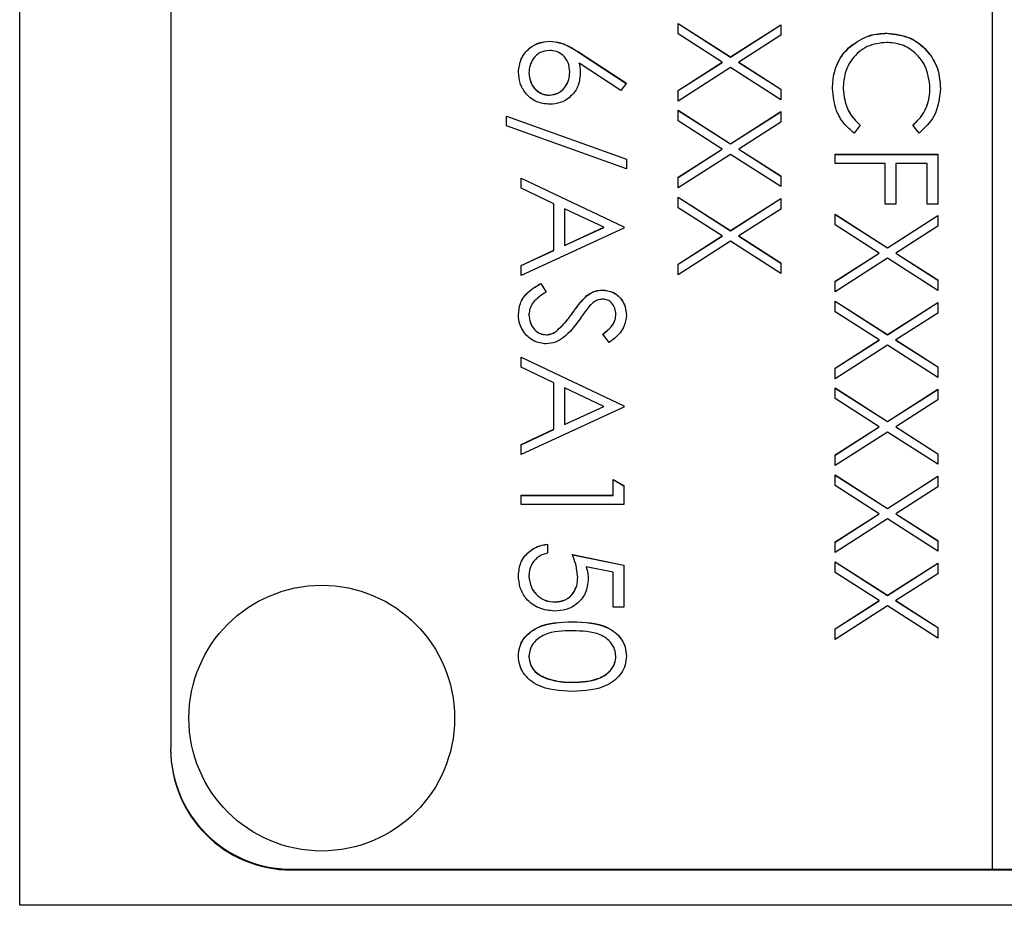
# Model space of a CAD drawing. Header units: millimetres. Extents: x 220 to 2218, y -9 to 1835.
# Tile 11 of 25: x 2016 to 2032, y 938 to 953. Entities that reach past the tile are written whole.
import ezdxf

# ---------------------------------------------------------------- set-up
doc = ezdxf.new("R2010")
doc.units = ezdxf.units.MM

msp = doc.modelspace()

# ---------------------------------------------------------------- linework, layer by layer
at = {"color": 7, "linetype": 'Continuous', "lineweight": 25}
for p, q in [((2015.659, 937.967), (2015.659, 998.967)), ((2031.759, 998.543), (2031.759, 938.564)), ((2018.159, 996.543), (2018.159, 940.564)), ((2026.559, 952.563), (2027.426, 952.008)), ((2026.559, 952.387), (2026.559, 952.563)), ((2026.559, 952.56), (2027.426, 952.005)), ((2027.426, 952.008), (2028.259, 952.541)), ((2027.426, 952.005), (2028.259, 952.538)), ((2028.259, 952.541), (2028.259, 952.365)), ((2024.433, 952.266), (2024.433, 952.268)), ((2027.288, 951.92), (2026.559, 952.387)), ((2028.259, 952.365), (2027.563, 951.92)), ((2030.019, 952.398), (2030.019, 952.401)), ((2029.412, 952.182), (2029.412, 952.185)), ((2024.927, 952.079), (2025.702, 951.571)), ((2024.927, 952.076), (2024.927, 952.079)), ((2024.927, 952.076), (2025.701, 951.57)), ((2027.426, 952.005), (2027.426, 952.008)), ((2024.765, 951.756), (2024.765, 951.759)), ((2025.61, 951.454), (2024.923, 951.903)), ((2024.923, 951.9), (2024.923, 951.903)), ((2026.559, 951.453), (2027.288, 951.92)), ((2026.559, 951.45), (2027.288, 951.917)), ((2027.426, 951.832), (2026.559, 951.277)), ((2027.288, 951.917), (2027.288, 951.92)), ((2028.259, 951.299), (2027.426, 951.832)), ((2027.563, 951.92), (2028.259, 951.475)), ((2027.563, 951.917), (2027.563, 951.92)), ((2027.563, 951.917), (2028.259, 951.472)), ((2024.089, 951.743), (2024.089, 951.746)), ((2025.702, 951.571), (2025.61, 951.454)), ((2026.559, 951.277), (2026.559, 951.453)), ((2028.259, 951.475), (2028.259, 951.299)), ((2029.289, 951.483), (2029.289, 951.485)), ((2030.728, 951.493), (2030.728, 951.496)), ((2024.427, 951.373), (2024.427, 951.375)), ((2026.559, 951.125), (2027.426, 950.57)), ((2026.559, 950.949), (2026.559, 951.125)), ((2026.559, 951.122), (2027.426, 950.567)), ((2023.719, 951.027), (2025.702, 950.316)), ((2023.719, 950.866), (2023.719, 951.027)), ((2023.719, 951.024), (2025.702, 950.313)), ((2027.288, 950.482), (2026.559, 950.949)), ((2027.426, 950.57), (2028.259, 951.103)), ((2027.426, 950.567), (2028.259, 951.1)), ((2028.259, 951.103), (2028.259, 950.927)), ((2025.702, 950.155), (2023.719, 950.866)), ((2028.259, 950.927), (2027.563, 950.482)), ((2029.573, 950.878), (2029.472, 950.745)), ((2030.547, 950.745), (2030.445, 950.878)), ((2026.559, 950.015), (2027.288, 950.482)), ((2026.559, 950.013), (2027.288, 950.479)), ((2027.288, 950.479), (2027.288, 950.482)), ((2027.426, 950.567), (2027.426, 950.57)), ((2027.563, 950.482), (2028.259, 950.037)), ((2027.563, 950.479), (2027.563, 950.482)), ((2027.563, 950.479), (2028.259, 950.034)), ((2025.702, 950.316), (2025.702, 950.155)), ((2027.426, 950.394), (2026.559, 949.839)), ((2028.259, 949.861), (2027.426, 950.394)), ((2029.159, 950.244), (2029.159, 950.396)), ((2029.159, 950.396), (2030.859, 950.396)), ((2029.159, 950.394), (2030.859, 950.394)), ((2030.859, 950.396), (2030.859, 949.568)), ((2029.987, 950.244), (2029.159, 950.244)), ((2029.987, 949.568), (2029.987, 950.244)), ((2030.161, 950.244), (2030.161, 949.568)), ((2030.684, 950.244), (2030.161, 950.244)), ((2030.684, 949.568), (2030.684, 950.244)), ((2023.959, 950.003), (2025.659, 949.197)), ((2023.959, 949.836), (2023.959, 950.003)), ((2023.959, 950), (2025.659, 949.194)), ((2026.559, 949.839), (2026.559, 950.015)), ((2028.259, 950.037), (2028.259, 949.861)), ((2024.504, 949.578), (2023.959, 949.836)), ((2026.559, 949.687), (2027.426, 949.132)), ((2026.559, 949.511), (2026.559, 949.687)), ((2026.559, 949.684), (2027.426, 949.129)), ((2027.426, 949.132), (2028.259, 949.665)), ((2027.426, 949.129), (2028.259, 949.662)), ((2028.259, 949.665), (2028.259, 949.489)), ((2024.504, 948.807), (2024.504, 949.578)), ((2024.678, 949.495), (2024.678, 948.888)), ((2025.327, 949.187), (2024.678, 949.495)), ((2027.288, 949.044), (2026.559, 949.511)), ((2028.259, 949.489), (2027.563, 949.044)), ((2030.161, 949.568), (2029.987, 949.568)), ((2030.859, 949.568), (2030.684, 949.568)), ((2029.159, 949.405), (2030.026, 948.85)), ((2029.159, 949.229), (2029.159, 949.405)), ((2029.159, 949.402), (2030.026, 948.847)), ((2030.026, 948.85), (2030.859, 949.383)), ((2030.026, 948.847), (2030.859, 949.38)), ((2030.859, 949.383), (2030.859, 949.207)), ((2025.659, 949.175), (2023.959, 948.39)), ((2024.678, 948.888), (2025.327, 949.187)), ((2024.678, 948.885), (2025.327, 949.185)), ((2025.327, 949.185), (2025.327, 949.187)), ((2025.659, 949.197), (2025.659, 949.175)), ((2029.888, 948.762), (2029.159, 949.229)), ((2030.859, 949.207), (2030.163, 948.762)), ((2026.559, 948.577), (2027.288, 949.044)), ((2026.559, 948.575), (2027.288, 949.041)), ((2027.288, 949.041), (2027.288, 949.044)), ((2027.426, 949.129), (2027.426, 949.132)), ((2027.563, 949.044), (2028.259, 948.599)), ((2027.563, 949.041), (2027.563, 949.044)), ((2027.563, 949.041), (2028.259, 948.596)), ((2024.678, 948.885), (2024.678, 948.888)), ((2027.426, 948.956), (2026.559, 948.401)), ((2028.259, 948.423), (2027.426, 948.956)), ((2030.026, 948.847), (2030.026, 948.85)), ((2023.959, 948.556), (2024.504, 948.807)), ((2023.959, 948.553), (2024.504, 948.805)), ((2024.504, 948.805), (2024.504, 948.807)), ((2029.159, 948.296), (2029.888, 948.762)), ((2029.159, 948.293), (2029.888, 948.76)), ((2030.026, 948.674), (2029.159, 948.12)), ((2029.888, 948.76), (2029.888, 948.762)), ((2030.859, 948.141), (2030.026, 948.674)), ((2030.163, 948.762), (2030.859, 948.317)), ((2030.163, 948.76), (2030.163, 948.762)), ((2030.163, 948.76), (2030.859, 948.315)), ((2023.959, 948.39), (2023.959, 948.556)), ((2026.559, 948.401), (2026.559, 948.577)), ((2028.259, 948.599), (2028.259, 948.423)), ((2024.287, 948.26), (2024.373, 948.116)), ((2024.287, 948.257), (2024.287, 948.26)), ((2024.287, 948.257), (2024.373, 948.113)), ((2029.159, 948.12), (2029.159, 948.296)), ((2030.859, 948.317), (2030.859, 948.141)), ((2025.047, 948.053), (2025.047, 948.056)), ((2025.306, 948.148), (2025.306, 948.151)), ((2029.159, 947.967), (2030.026, 947.412)), ((2029.159, 947.791), (2029.159, 947.967)), ((2029.159, 947.964), (2030.026, 947.409)), ((2030.026, 947.412), (2030.859, 947.945)), ((2030.026, 947.409), (2030.859, 947.943)), ((2030.859, 947.945), (2030.859, 947.769)), ((2024.089, 947.74), (2024.089, 947.743)), ((2024.816, 947.775), (2024.816, 947.777)), ((2025.528, 947.746), (2025.528, 947.749)), ((2029.888, 947.324), (2029.159, 947.791)), ((2030.859, 947.769), (2030.163, 947.324)), ((2024.378, 947.407), (2024.378, 947.41)), ((2024.544, 947.468), (2024.544, 947.471)), ((2025.415, 947.279), (2025.31, 947.417)), ((2030.026, 947.409), (2030.026, 947.412)), ((2029.159, 946.858), (2029.888, 947.324)), ((2029.159, 946.855), (2029.888, 947.322)), ((2030.026, 947.236), (2029.159, 946.682)), ((2029.888, 947.322), (2029.888, 947.324)), ((2030.859, 946.703), (2030.026, 947.236)), ((2030.163, 947.324), (2030.859, 946.879)), ((2030.163, 947.322), (2030.163, 947.324)), ((2030.163, 947.322), (2030.859, 946.877)), ((2023.959, 947.04), (2025.659, 946.233)), ((2023.959, 946.873), (2023.959, 947.04)), ((2023.959, 947.037), (2025.659, 946.231)), ((2024.504, 946.615), (2023.959, 946.873)), ((2030.859, 946.879), (2030.859, 946.703)), ((2029.159, 946.682), (2029.159, 946.858)), ((2024.504, 945.844), (2024.504, 946.615)), ((2025.327, 946.224), (2024.678, 946.532)), ((2024.678, 946.532), (2024.678, 945.925)), ((2029.159, 946.529), (2030.026, 945.974)), ((2029.159, 946.353), (2029.159, 946.529)), ((2029.159, 946.526), (2030.026, 945.972)), ((2030.026, 945.974), (2030.859, 946.507)), ((2030.026, 945.972), (2030.859, 946.505)), ((2030.859, 946.507), (2030.859, 946.331)), ((2024.678, 945.925), (2025.327, 946.224)), ((2024.678, 945.922), (2025.327, 946.222)), ((2025.327, 946.222), (2025.327, 946.224)), ((2025.659, 946.233), (2025.659, 946.212)), ((2029.888, 945.886), (2029.159, 946.353)), ((2030.859, 946.331), (2030.163, 945.886)), ((2025.659, 946.212), (2023.959, 945.427)), ((2024.678, 945.922), (2024.678, 945.925)), ((2030.026, 945.972), (2030.026, 945.974)), ((2023.959, 945.593), (2024.504, 945.844)), ((2023.959, 945.59), (2024.504, 945.842)), ((2024.504, 945.842), (2024.504, 945.844)), ((2029.159, 945.42), (2029.888, 945.886)), ((2029.159, 945.417), (2029.888, 945.884)), ((2030.026, 945.798), (2029.159, 945.244)), ((2029.888, 945.884), (2029.888, 945.886)), ((2030.859, 945.265), (2030.026, 945.798)), ((2030.163, 945.886), (2030.859, 945.441)), ((2030.163, 945.884), (2030.163, 945.886)), ((2030.163, 945.884), (2030.859, 945.439)), ((2023.959, 945.427), (2023.959, 945.593)), ((2029.159, 945.244), (2029.159, 945.42)), ((2030.859, 945.441), (2030.859, 945.265)), ((2029.159, 945.091), (2030.026, 944.536)), ((2029.159, 944.915), (2029.159, 945.091)), ((2029.159, 945.088), (2030.026, 944.534)), ((2025.484, 944.752), (2025.484, 945.013)), ((2025.484, 945.013), (2025.659, 944.914)), ((2025.484, 945.011), (2025.659, 944.911)), ((2025.659, 944.914), (2025.659, 944.599)), ((2029.888, 944.448), (2029.159, 944.915)), ((2030.026, 944.536), (2030.859, 945.069)), ((2030.026, 944.534), (2030.859, 945.067)), ((2030.859, 945.069), (2030.859, 944.893)), ((2023.959, 944.752), (2025.484, 944.752)), ((2023.959, 944.599), (2023.959, 944.752)), ((2023.959, 944.749), (2025.484, 944.749)), ((2025.484, 944.749), (2025.484, 944.752)), ((2030.859, 944.893), (2030.163, 944.448)), ((2025.659, 944.599), (2023.959, 944.599)), ((2029.159, 943.982), (2029.888, 944.448)), ((2029.159, 943.979), (2029.888, 944.446)), ((2029.888, 944.446), (2029.888, 944.448)), ((2030.026, 944.534), (2030.026, 944.536)), ((2030.163, 944.448), (2030.859, 944.003)), ((2030.163, 944.446), (2030.163, 944.448)), ((2030.163, 944.446), (2030.859, 944.001)), ((2030.026, 944.36), (2029.159, 943.806)), ((2030.859, 943.827), (2030.026, 944.36)), ((2024.395, 943.946), (2024.395, 943.793)), ((2029.159, 943.806), (2029.159, 943.982)), ((2030.859, 944.003), (2030.859, 943.827)), ((2024.809, 943.772), (2025.659, 943.597)), ((2024.809, 943.769), (2025.659, 943.595)), ((2029.159, 943.653), (2030.026, 943.098)), ((2029.159, 943.477), (2029.159, 943.653)), ((2029.159, 943.651), (2030.026, 943.096)), ((2030.026, 943.098), (2030.859, 943.631)), ((2030.026, 943.096), (2030.859, 943.629)), ((2030.859, 943.631), (2030.859, 943.455)), ((2025.484, 943.478), (2025.037, 943.57)), ((2025.037, 943.567), (2025.037, 943.57)), ((2025.484, 942.9), (2025.484, 943.478)), ((2025.659, 943.597), (2025.659, 942.9)), ((2029.888, 943.01), (2029.159, 943.477)), ((2030.859, 943.455), (2030.163, 943.01)), ((2024.089, 943.416), (2024.089, 943.419)), ((2024.896, 943.394), (2024.896, 943.397)), ((2024.521, 942.985), (2024.521, 942.987)), ((2029.159, 942.544), (2029.888, 943.01)), ((2029.159, 942.541), (2029.888, 943.008)), ((2029.888, 943.008), (2029.888, 943.01)), ((2030.026, 943.096), (2030.026, 943.098)), ((2030.163, 943.01), (2030.859, 942.566)), ((2030.163, 943.008), (2030.163, 943.01)), ((2030.163, 943.008), (2030.859, 942.563)), ((2025.659, 942.9), (2025.484, 942.9)), ((2030.026, 942.922), (2029.159, 942.368)), ((2030.859, 942.39), (2030.026, 942.922)), ((2024.808, 942.658), (2024.808, 942.66)), ((2029.159, 942.368), (2029.159, 942.544)), ((2030.859, 942.566), (2030.859, 942.39)), ((2024.089, 942.084), (2024.089, 942.087)), ((2025.528, 942.084), (2025.528, 942.087)), ((2024.381, 941.72), (2024.381, 941.723)), ((2024.809, 941.656), (2024.809, 941.658)), ((2018.159, 940.55), (2018.159, 940.564)), ((2020.159, 938.564), (2031.759, 938.564)), ((2020.159, 938.551), (2020.159, 938.564)), ((2031.759, 938.562), (2031.759, 938.564)), ((2031.759, 938.562), (2032.159, 938.562)), ((2020.159, 938.551), (2036.159, 938.551)), ((2040.659, 937.967), (2015.659, 937.967))]:
    msp.add_line(p, q, dxfattribs=at)
msp.add_circle((2020.659, 941.064), 2.199, dxfattribs=at)
for centre in [(2020.158, 940.564), (2020.158, 940.551)]:
    msp.add_arc(centre, 2, 180.0104, 270.0104, dxfattribs=at)
for points, knots in [([(2023.915, 951.754), (2023.924, 951.83), (2023.942, 951.982), (2024.081, 952.153), (2024.254, 952.251), (2024.373, 952.263), (2024.433, 952.268)], [0, 0, 0, 0, 0.27967, 0.559085, 0.779558, 1, 1, 1, 1]), ([(2023.915, 951.751), (2023.924, 951.827), (2023.942, 951.979), (2024.081, 952.151), (2024.254, 952.248), (2024.373, 952.26), (2024.433, 952.266)], [0, 0, 0, 0, 0.27967, 0.559085, 0.779558, 1, 1, 1, 1]), ([(2024.433, 952.268), (2024.494, 952.262), (2024.594, 952.253), (2024.723, 952.199), (2024.827, 952.143), (2024.893, 952.1), (2024.927, 952.079)], [0, 0, 0, 0, 0.339374, 0.559486, 0.779731, 1, 1, 1, 1]), ([(2024.433, 952.266), (2024.494, 952.26), (2024.594, 952.25), (2024.723, 952.196), (2024.827, 952.14), (2024.893, 952.097), (2024.927, 952.076)], [0, 0, 0, 0, 0.3393742, 0.5594856, 0.7797313, 1, 1, 1, 1]), ([(2030.007, 952.248), (2029.897, 952.235), (2029.677, 952.209), (2029.44, 951.996), (2029.308, 951.744), (2029.296, 951.572), (2029.289, 951.485)], [0, 0, 0, 0, 0.279434, 0.558921, 0.779283, 1, 1, 1, 1]), ([(2029.412, 952.185), (2029.515, 952.255), (2029.7, 952.381), (2029.921, 952.395), (2030.019, 952.401)], [0, 0, 0, 0, 0.559029, 1, 1, 1, 1]), ([(2029.412, 952.182), (2029.515, 952.253), (2029.7, 952.379), (2029.921, 952.392), (2030.019, 952.398)], [0, 0, 0, 0, 0.559029, 1, 1, 1, 1]), ([(2030.728, 951.496), (2030.716, 951.604), (2030.691, 951.821), (2030.506, 952.074), (2030.264, 952.225), (2030.093, 952.24), (2030.007, 952.248)], [0, 0, 0, 0, 0.2798558, 0.5595188, 0.7796855, 1, 1, 1, 1]), ([(2030.019, 952.401), (2030.152, 952.385), (2030.418, 952.354), (2030.71, 952.103), (2030.879, 951.8), (2030.895, 951.591), (2030.902, 951.486)], [0, 0, 0, 0, 0.279512, 0.55908, 0.779374, 1, 1, 1, 1]), ([(2030.019, 952.398), (2030.152, 952.382), (2030.418, 952.351), (2030.71, 952.1), (2030.879, 951.797), (2030.895, 951.588), (2030.902, 951.484)], [0, 0, 0, 0, 0.279512, 0.55908, 0.779374, 1, 1, 1, 1]), ([(2024.427, 952.116), (2024.374, 952.109), (2024.27, 952.094), (2024.162, 951.988), (2024.099, 951.869), (2024.093, 951.787), (2024.089, 951.746)], [0, 0, 0, 0, 0.279059, 0.55882, 0.779303, 1, 1, 1, 1]), ([(2024.765, 951.759), (2024.761, 951.811), (2024.752, 951.914), (2024.662, 952.033), (2024.548, 952.105), (2024.467, 952.112), (2024.427, 952.116)], [0, 0, 0, 0, 0.280127, 0.559515, 0.779719, 1, 1, 1, 1]), ([(2029.115, 951.484), (2029.12, 951.574), (2029.128, 951.721), (2029.198, 951.915), (2029.287, 952.065), (2029.371, 952.145), (2029.412, 952.185)], [0, 0, 0, 0, 0.339838, 0.559927, 0.779959, 1, 1, 1, 1]), ([(2029.115, 951.482), (2029.12, 951.571), (2029.128, 951.718), (2029.198, 951.912), (2029.287, 952.062), (2029.371, 952.142), (2029.412, 952.182)], [0, 0, 0, 0, 0.339838, 0.559927, 0.779959, 1, 1, 1, 1]), ([(2024.427, 951.375), (2024.48, 951.383), (2024.587, 951.399), (2024.694, 951.51), (2024.756, 951.633), (2024.762, 951.717), (2024.765, 951.759)], [0, 0, 0, 0, 0.278754, 0.558605, 0.779147, 1, 1, 1, 1]), ([(2024.923, 951.903), (2024.928, 951.87), (2024.937, 951.812), (2024.939, 951.753), (2024.939, 951.727)], [0, 0, 0, 0, 0.55991, 1, 1, 1, 1]), ([(2024.923, 951.9), (2024.928, 951.868), (2024.937, 951.809), (2024.939, 951.75), (2024.939, 951.724)], [0, 0, 0, 0, 0.55991, 1, 1, 1, 1]), ([(2024.436, 951.223), (2024.358, 951.231), (2024.202, 951.249), (2024.03, 951.394), (2023.932, 951.571), (2023.921, 951.693), (2023.915, 951.754)], [0, 0, 0, 0, 0.2796308, 0.5589603, 0.7794783, 1, 1, 1, 1]), ([(2024.089, 951.746), (2024.095, 951.693), (2024.105, 951.589), (2024.192, 951.468), (2024.304, 951.388), (2024.386, 951.38), (2024.427, 951.375)], [0, 0, 0, 0, 0.280018, 0.559853, 0.779987, 1, 1, 1, 1]), ([(2024.089, 951.743), (2024.095, 951.691), (2024.105, 951.586), (2024.192, 951.465), (2024.304, 951.385), (2024.386, 951.377), (2024.427, 951.373)], [0, 0, 0, 0, 0.280018, 0.559853, 0.779987, 1, 1, 1, 1]), ([(2024.427, 951.373), (2024.48, 951.38), (2024.587, 951.396), (2024.694, 951.508), (2024.756, 951.631), (2024.762, 951.714), (2024.765, 951.756)], [0, 0, 0, 0, 0.278754, 0.558605, 0.779147, 1, 1, 1, 1]), ([(2024.939, 951.727), (2024.931, 951.652), (2024.914, 951.503), (2024.778, 951.338), (2024.611, 951.237), (2024.494, 951.228), (2024.436, 951.223)], [0, 0, 0, 0, 0.279638, 0.559326, 0.779527, 1, 1, 1, 1]), ([(2029.472, 950.745), (2029.412, 950.797), (2029.292, 950.902), (2029.147, 951.154), (2029.127, 951.359), (2029.115, 951.484)], [0, 0, 0, 0, 0.28041, 0.560795, 1, 1, 1, 1]), ([(2029.289, 951.485), (2029.306, 951.354), (2029.334, 951.119), (2029.5, 950.952), (2029.573, 950.878)], [0, 0, 0, 0, 0.558772, 1, 1, 1, 1]), ([(2029.289, 951.483), (2029.306, 951.351), (2029.334, 951.116), (2029.5, 950.949), (2029.573, 950.876)], [0, 0, 0, 0, 0.558772, 1, 1, 1, 1]), ([(2030.445, 950.878), (2030.502, 950.934), (2030.598, 951.025), (2030.678, 951.191), (2030.721, 951.341), (2030.726, 951.444), (2030.728, 951.496)], [0, 0, 0, 0, 0.339327, 0.559466, 0.779727, 1, 1, 1, 1]), ([(2030.445, 950.876), (2030.502, 950.931), (2030.598, 951.023), (2030.678, 951.189), (2030.721, 951.338), (2030.726, 951.442), (2030.728, 951.493)], [0, 0, 0, 0, 0.3393271, 0.5594657, 0.7797271, 1, 1, 1, 1]), ([(2030.902, 951.486), (2030.884, 951.323), (2030.852, 951.032), (2030.64, 950.833), (2030.547, 950.745)], [0, 0, 0, 0, 0.5595165, 1, 1, 1, 1]), ([(2023.915, 947.743), (2023.921, 947.806), (2023.934, 947.932), (2024.062, 948.125), (2024.201, 948.209), (2024.287, 948.26)], [0, 0, 0, 0, 0.27988, 0.559666, 1, 1, 1, 1]), ([(2023.915, 947.74), (2023.921, 947.803), (2023.934, 947.929), (2024.062, 948.123), (2024.201, 948.206), (2024.287, 948.257)], [0, 0, 0, 0, 0.27988, 0.559666, 1, 1, 1, 1]), ([(2024.373, 948.116), (2024.295, 948.066), (2024.187, 947.995), (2024.101, 947.851), (2024.093, 947.779), (2024.089, 947.743)], [0, 0, 0, 0, 0.559321, 0.779782, 1, 1, 1, 1]), ([(2024.816, 947.777), (2024.855, 947.833), (2024.925, 947.932), (2025.009, 948.018), (2025.047, 948.056)], [0, 0, 0, 0, 0.5604127, 1, 1, 1, 1]), ([(2024.816, 947.775), (2024.855, 947.83), (2024.925, 947.929), (2025.009, 948.015), (2025.047, 948.053)], [0, 0, 0, 0, 0.560413, 1, 1, 1, 1]), ([(2025.047, 948.056), (2025.091, 948.086), (2025.17, 948.139), (2025.264, 948.147), (2025.306, 948.151)], [0, 0, 0, 0, 0.55984, 1, 1, 1, 1]), ([(2025.047, 948.053), (2025.091, 948.083), (2025.17, 948.137), (2025.264, 948.145), (2025.306, 948.148)], [0, 0, 0, 0, 0.55984, 1, 1, 1, 1]), ([(2025.306, 948.151), (2025.366, 948.143), (2025.487, 948.129), (2025.618, 948.013), (2025.69, 947.874), (2025.698, 947.779), (2025.702, 947.732)], [0, 0, 0, 0, 0.279553, 0.558798, 0.779378, 1, 1, 1, 1]), ([(2025.306, 948.148), (2025.366, 948.141), (2025.487, 948.126), (2025.618, 948.01), (2025.69, 947.871), (2025.698, 947.777), (2025.702, 947.729)], [0, 0, 0, 0, 0.279553, 0.558798, 0.779378, 1, 1, 1, 1]), ([(2025.093, 947.886), (2025.061, 947.844), (2025.002, 947.769), (2024.948, 947.692), (2024.924, 947.658)], [0, 0, 0, 0, 0.559906, 1, 1, 1, 1]), ([(2025.313, 947.998), (2025.289, 947.996), (2025.242, 947.992), (2025.163, 947.955), (2025.12, 947.913), (2025.093, 947.886)], [0, 0, 0, 0, 0.279946, 0.559774, 1, 1, 1, 1]), ([(2025.528, 947.749), (2025.525, 947.784), (2025.52, 947.852), (2025.467, 947.935), (2025.394, 947.99), (2025.34, 947.995), (2025.313, 947.998)], [0, 0, 0, 0, 0.280274, 0.559931, 0.77992, 1, 1, 1, 1]), ([(2024.375, 947.257), (2024.306, 947.267), (2024.166, 947.286), (2024.018, 947.422), (2023.928, 947.579), (2023.92, 947.688), (2023.915, 947.743)], [0, 0, 0, 0, 0.279183, 0.559085, 0.779446, 1, 1, 1, 1]), ([(2024.089, 947.743), (2024.094, 947.697), (2024.103, 947.606), (2024.172, 947.494), (2024.27, 947.423), (2024.342, 947.414), (2024.378, 947.41)], [0, 0, 0, 0, 0.2802764, 0.5601478, 0.7801531, 1, 1, 1, 1]), ([(2024.089, 947.74), (2024.094, 947.695), (2024.103, 947.603), (2024.172, 947.492), (2024.27, 947.421), (2024.342, 947.412), (2024.378, 947.407)], [0, 0, 0, 0, 0.2802764, 0.5601478, 0.7801531, 1, 1, 1, 1]), ([(2024.544, 947.471), (2024.6, 947.523), (2024.701, 947.617), (2024.78, 947.728), (2024.816, 947.777)], [0, 0, 0, 0, 0.559496, 1, 1, 1, 1]), ([(2024.544, 947.468), (2024.6, 947.521), (2024.701, 947.614), (2024.78, 947.726), (2024.816, 947.775)], [0, 0, 0, 0, 0.559496, 1, 1, 1, 1]), ([(2025.31, 947.417), (2025.347, 947.447), (2025.407, 947.495), (2025.479, 947.575), (2025.521, 947.658), (2025.526, 947.719), (2025.528, 947.749)], [0, 0, 0, 0, 0.340409, 0.560482, 0.78018, 1, 1, 1, 1]), ([(2025.31, 947.414), (2025.347, 947.444), (2025.407, 947.492), (2025.479, 947.572), (2025.521, 947.655), (2025.526, 947.716), (2025.528, 947.746)], [0, 0, 0, 0, 0.340409, 0.560482, 0.78018, 1, 1, 1, 1]), ([(2025.702, 947.732), (2025.695, 947.668), (2025.682, 947.563), (2025.601, 947.44), (2025.513, 947.353), (2025.447, 947.304), (2025.415, 947.279)], [0, 0, 0, 0, 0.338729, 0.558835, 0.779344, 1, 1, 1, 1]), ([(2024.924, 947.658), (2024.845, 947.551), (2024.735, 947.403), (2024.53, 947.277), (2024.427, 947.264), (2024.375, 947.257)], [0, 0, 0, 0, 0.5601154, 0.7802838, 1, 1, 1, 1]), ([(2024.378, 947.41), (2024.411, 947.414), (2024.472, 947.422), (2024.522, 947.456), (2024.544, 947.471)], [0, 0, 0, 0, 0.5589902, 1, 1, 1, 1]), ([(2024.378, 947.407), (2024.411, 947.411), (2024.472, 947.419), (2024.522, 947.453), (2024.544, 947.468)], [0, 0, 0, 0, 0.55899, 1, 1, 1, 1]), ([(2023.915, 943.427), (2023.923, 943.5), (2023.937, 943.646), (2024.068, 943.811), (2024.226, 943.912), (2024.338, 943.935), (2024.395, 943.946)], [0, 0, 0, 0, 0.279625, 0.559019, 0.77938, 1, 1, 1, 1]), ([(2023.915, 943.425), (2023.923, 943.498), (2023.937, 943.643), (2024.068, 943.808), (2024.226, 943.91), (2024.338, 943.932), (2024.395, 943.943)], [0, 0, 0, 0, 0.279625, 0.559019, 0.77938, 1, 1, 1, 1]), ([(2024.395, 943.793), (2024.347, 943.78), (2024.251, 943.754), (2024.154, 943.65), (2024.099, 943.535), (2024.093, 943.457), (2024.089, 943.419)], [0, 0, 0, 0, 0.28005, 0.559166, 0.779583, 1, 1, 1, 1]), ([(2024.896, 943.397), (2024.888, 943.469), (2024.875, 943.598), (2024.829, 943.718), (2024.809, 943.772)], [0, 0, 0, 0, 0.559416, 1, 1, 1, 1]), ([(2025.037, 943.57), (2025.047, 943.533), (2025.065, 943.467), (2025.069, 943.399), (2025.07, 943.37)], [0, 0, 0, 0, 0.5600642, 1, 1, 1, 1]), ([(2025.037, 943.567), (2025.047, 943.53), (2025.065, 943.465), (2025.069, 943.397), (2025.07, 943.367)], [0, 0, 0, 0, 0.560064, 1, 1, 1, 1]), ([(2024.514, 942.835), (2024.426, 942.845), (2024.25, 942.865), (2024.045, 943.017), (2023.931, 943.219), (2023.92, 943.358), (2023.915, 943.427)], [0, 0, 0, 0, 0.279864, 0.559271, 0.779424, 1, 1, 1, 1]), ([(2024.089, 943.419), (2024.097, 943.355), (2024.112, 943.228), (2024.228, 943.086), (2024.37, 942.999), (2024.47, 942.991), (2024.521, 942.987)], [0, 0, 0, 0, 0.279617, 0.5593571, 0.7795592, 1, 1, 1, 1]), ([(2024.089, 943.416), (2024.097, 943.352), (2024.112, 943.225), (2024.228, 943.083), (2024.37, 942.997), (2024.47, 942.989), (2024.521, 942.985)], [0, 0, 0, 0, 0.279617, 0.559357, 0.779559, 1, 1, 1, 1]), ([(2025.07, 943.37), (2025.062, 943.288), (2025.044, 943.126), (2024.891, 942.947), (2024.705, 942.848), (2024.578, 942.839), (2024.514, 942.835)], [0, 0, 0, 0, 0.279688, 0.559025, 0.779292, 1, 1, 1, 1]), ([(2024.521, 942.987), (2024.579, 942.994), (2024.697, 943.006), (2024.825, 943.121), (2024.888, 943.259), (2024.893, 943.351), (2024.896, 943.397)], [0, 0, 0, 0, 0.279539, 0.558617, 0.779047, 1, 1, 1, 1]), ([(2024.521, 942.985), (2024.579, 942.991), (2024.697, 943.003), (2024.825, 943.118), (2024.888, 943.256), (2024.893, 943.348), (2024.896, 943.394)], [0, 0, 0, 0, 0.279539, 0.558617, 0.779047, 1, 1, 1, 1]), ([(2023.915, 942.092), (2023.919, 942.142), (2023.927, 942.241), (2024.016, 942.422), (2024.302, 942.645), (2024.605, 942.654), (2024.808, 942.66)], [0, 0, 0, 0, 0.125551, 0.25109, 0.50025, 1, 1, 1, 1]), ([(2023.915, 942.09), (2023.919, 942.139), (2023.927, 942.238), (2024.016, 942.419), (2024.302, 942.642), (2024.605, 942.651), (2024.808, 942.658)], [0, 0, 0, 0, 0.125551, 0.25109, 0.50025, 1, 1, 1, 1]), ([(2024.808, 942.66), (2025.011, 942.654), (2025.265, 942.646), (2025.52, 942.487), (2025.622, 942.377), (2025.69, 942.241), (2025.698, 942.142), (2025.702, 942.092)], [0, 0, 0, 0, 0.498702, 0.624177, 0.749467, 0.874745, 1, 1, 1, 1]), ([(2024.808, 942.658), (2025.011, 942.651), (2025.265, 942.643), (2025.52, 942.485), (2025.622, 942.374), (2025.69, 942.239), (2025.698, 942.139), (2025.702, 942.09)], [0, 0, 0, 0, 0.498702, 0.624177, 0.749467, 0.874745, 1, 1, 1, 1]), ([(2024.809, 942.508), (2024.65, 942.507), (2024.412, 942.505), (2024.18, 942.342), (2024.102, 942.204), (2024.094, 942.126), (2024.089, 942.087)], [0, 0, 0, 0, 0.500291, 0.749086, 0.874606, 1, 1, 1, 1]), ([(2025.528, 942.087), (2025.524, 942.126), (2025.516, 942.204), (2025.456, 942.307), (2025.373, 942.39), (2025.166, 942.502), (2024.967, 942.505), (2024.809, 942.508)], [0, 0, 0, 0, 0.1251388, 0.2504182, 0.3755189, 0.5008471, 1, 1, 1, 1]), ([(2024.808, 941.506), (2024.604, 941.515), (2024.298, 941.529), (2024.016, 941.76), (2023.927, 941.942), (2023.919, 942.042), (2023.915, 942.092)], [0, 0, 0, 0, 0.499407, 0.748743, 0.874372, 1, 1, 1, 1]), ([(2024.089, 942.087), (2024.095, 942.041), (2024.107, 941.948), (2024.204, 941.804), (2024.314, 941.754), (2024.381, 941.723)], [0, 0, 0, 0, 0.280257, 0.560781, 1, 1, 1, 1]), ([(2024.089, 942.084), (2024.095, 942.038), (2024.107, 941.945), (2024.204, 941.802), (2024.314, 941.751), (2024.381, 941.72)], [0, 0, 0, 0, 0.280257, 0.560781, 1, 1, 1, 1]), ([(2025.702, 942.092), (2025.698, 942.042), (2025.69, 941.942), (2025.602, 941.76), (2025.318, 941.53), (2025.012, 941.516), (2024.808, 941.506)], [0, 0, 0, 0, 0.1256, 0.251197, 0.500581, 1, 1, 1, 1]), ([(2024.809, 941.658), (2024.967, 941.665), (2025.203, 941.674), (2025.437, 941.833), (2025.516, 941.97), (2025.524, 942.048), (2025.528, 942.087)], [0, 0, 0, 0, 0.500072, 0.749021, 0.874598, 1, 1, 1, 1]), ([(2024.809, 941.656), (2024.967, 941.662), (2025.203, 941.671), (2025.437, 941.83), (2025.516, 941.968), (2025.524, 942.046), (2025.528, 942.084)], [0, 0, 0, 0, 0.5000715, 0.7490206, 0.8745985, 1, 1, 1, 1]), ([(2024.381, 941.723), (2024.46, 941.701), (2024.6, 941.662), (2024.745, 941.659), (2024.809, 941.658)], [0, 0, 0, 0, 0.559599, 1, 1, 1, 1]), ([(2024.381, 941.72), (2024.46, 941.698), (2024.6, 941.66), (2024.745, 941.657), (2024.809, 941.656)], [0, 0, 0, 0, 0.559599, 1, 1, 1, 1])]:
    msp.add_open_spline(points, degree=3, knots=knots, dxfattribs=at)

doc.saveas('drawing.dxf')
